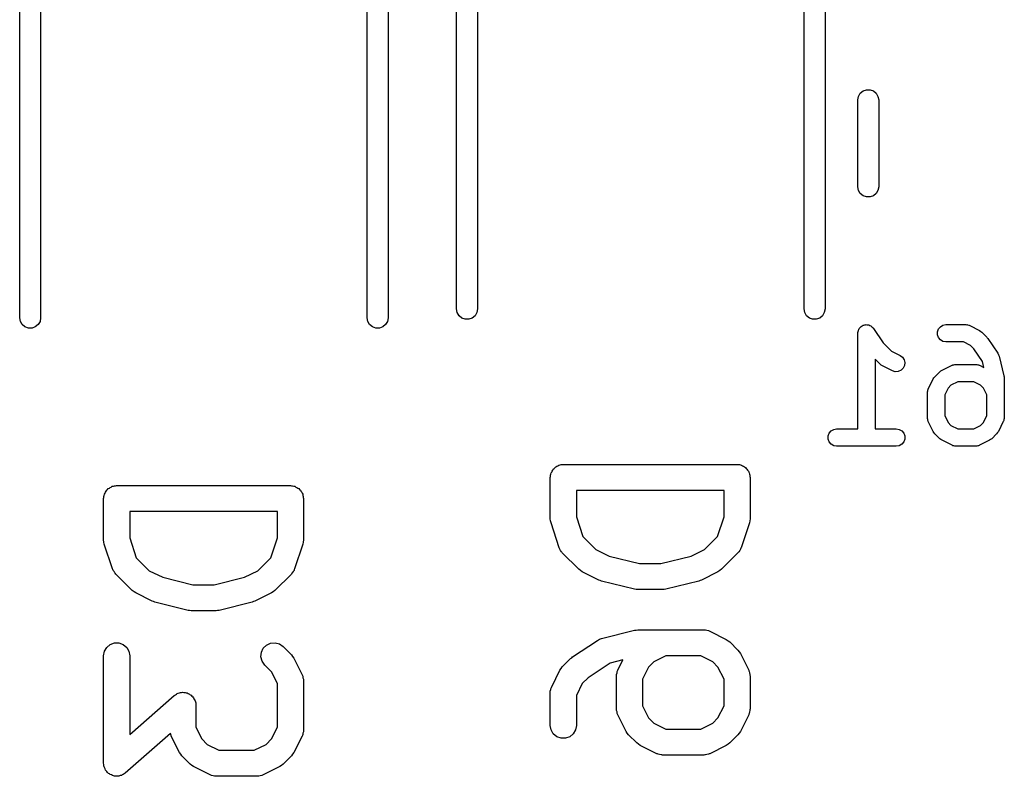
# Model space of a CAD drawing. Extents: x 93.7 to 160.2, y -161.6 to -97.7.
# Tile 9 of 30: x 144 to 149.6, y -161.6 to -157.3. Entities that reach past the tile are written whole.
import ezdxf

# ---------------------------------------------------------------- set-up
doc = ezdxf.new("R2010")
doc.units = 0
doc.header["$MEASUREMENT"] = 0
doc.layers.add('BLACK', color=7, linetype='CONTINUOUS')

msp = doc.modelspace()

# ---------------------------------------------------------------- linework, layer by layer
at = {"layer": 'Black'}
for p, q in [((146.49, -158.929), (146.49, -155.029)), ((148.61, -155.029), (148.61, -158.929)), ((143.975, -158.98), (143.975, -155.08)), ((146.095, -155.08), (146.095, -158.98)), ((146.61, -155.089), (146.61, -158.929)), ((148.49, -158.929), (148.49, -155.089)), ((144.095, -155.14), (144.095, -158.98)), ((145.975, -158.98), (145.975, -155.14)), ((148.799, -157.725), (148.802, -157.705)), ((148.802, -157.705), (148.813, -157.687)), ((148.813, -157.687), (148.829, -157.673)), ((148.829, -157.673), (148.848, -157.666)), ((148.848, -157.666), (148.869, -157.666)), ((148.869, -157.666), (148.889, -157.673)), ((148.889, -157.673), (148.905, -157.687)), ((148.905, -157.687), (148.915, -157.705)), ((148.915, -157.705), (148.919, -157.725)), ((148.799, -158.225), (148.799, -157.725)), ((148.919, -157.725), (148.919, -158.225)), ((148.802, -158.246), (148.799, -158.225)), ((148.813, -158.264), (148.802, -158.246)), ((148.829, -158.277), (148.813, -158.264)), ((148.848, -158.284), (148.829, -158.277)), ((148.889, -158.277), (148.869, -158.284)), ((148.905, -158.264), (148.889, -158.277)), ((148.915, -158.246), (148.905, -158.264)), ((148.919, -158.225), (148.915, -158.246)), ((148.869, -158.284), (148.848, -158.284)), ((146.493, -158.95), (146.49, -158.929)), ((146.504, -158.968), (146.493, -158.95)), ((146.606, -158.95), (146.596, -158.968)), ((146.61, -158.929), (146.606, -158.95)), ((148.493, -158.95), (148.49, -158.929)), ((148.504, -158.968), (148.493, -158.95)), ((148.606, -158.95), (148.596, -158.968)), ((148.61, -158.929), (148.606, -158.95)), ((143.979, -159.001), (143.975, -158.98)), ((143.989, -159.019), (143.979, -159.001)), ((144.092, -159.001), (144.081, -159.019)), ((144.095, -158.98), (144.092, -159.001)), ((145.979, -159.001), (145.975, -158.98)), ((145.989, -159.019), (145.979, -159.001)), ((146.092, -159.001), (146.081, -159.019)), ((146.095, -158.98), (146.092, -159.001)), ((146.52, -158.981), (146.504, -158.968)), ((146.539, -158.988), (146.52, -158.981)), ((146.56, -158.988), (146.539, -158.988)), ((146.58, -158.981), (146.56, -158.988)), ((146.596, -158.968), (146.58, -158.981)), ((148.52, -158.981), (148.504, -158.968)), ((148.539, -158.988), (148.52, -158.981)), ((148.56, -158.988), (148.539, -158.988)), ((148.58, -158.981), (148.56, -158.988)), ((148.596, -158.968), (148.58, -158.981)), ((144.005, -159.032), (143.989, -159.019)), ((144.025, -159.039), (144.005, -159.032)), ((144.046, -159.039), (144.025, -159.039)), ((144.065, -159.032), (144.046, -159.039)), ((144.081, -159.019), (144.065, -159.032)), ((146.005, -159.032), (145.989, -159.019)), ((146.025, -159.039), (146.005, -159.032)), ((146.046, -159.039), (146.025, -159.039)), ((146.065, -159.032), (146.046, -159.039)), ((146.081, -159.019), (146.065, -159.032)), ((148.799, -159.064), (148.801, -159.058)), ((148.799, -159.066), (148.799, -159.064)), ((148.799, -159.069), (148.799, -159.066)), ((148.799, -159.619), (148.799, -159.069)), ((148.801, -159.058), (148.802, -159.052)), ((148.802, -159.052), (148.803, -159.05)), ((148.803, -159.05), (148.804, -159.047)), ((148.804, -159.047), (148.807, -159.042)), ((148.807, -159.042), (148.81, -159.037)), ((148.81, -159.037), (148.813, -159.035)), ((148.813, -159.035), (148.814, -159.033)), ((148.814, -159.033), (148.819, -159.03)), ((148.819, -159.03), (148.824, -159.026)), ((148.824, -159.026), (148.826, -159.025)), ((148.826, -159.025), (148.829, -159.023)), ((148.829, -159.023), (148.834, -159.022)), ((148.834, -159.022), (148.84, -159.02)), ((148.84, -159.02), (148.843, -159.02)), ((148.843, -159.02), (148.846, -159.019)), ((148.846, -159.019), (148.851, -159.02)), ((148.851, -159.02), (148.857, -159.02)), ((148.857, -159.02), (148.86, -159.021)), ((148.86, -159.021), (148.863, -159.021)), ((148.863, -159.021), (148.868, -159.024)), ((148.868, -159.024), (148.874, -159.026)), ((148.874, -159.026), (148.876, -159.028)), ((148.876, -159.028), (148.878, -159.029)), ((148.878, -159.029), (148.882, -159.033)), ((148.882, -159.033), (148.887, -159.037)), ((148.887, -159.037), (148.888, -159.039)), ((148.888, -159.039), (148.89, -159.041)), ((148.89, -159.041), (148.945, -159.123)), ((149.257, -159.06), (149.263, -159.044)), ((149.257, -159.078), (149.257, -159.06)), ((149.263, -159.044), (149.274, -159.031)), ((149.274, -159.031), (149.289, -159.022)), ((149.289, -159.022), (149.306, -159.019)), ((149.306, -159.019), (149.42, -159.019)), ((149.42, -159.019), (149.423, -159.02)), ((149.423, -159.02), (149.426, -159.019)), ((149.426, -159.019), (149.431, -159.021)), ((149.431, -159.021), (149.437, -159.022)), ((149.437, -159.022), (149.44, -159.023)), ((149.44, -159.023), (149.443, -159.024)), ((149.443, -159.024), (149.5, -159.053)), ((149.5, -159.053), (149.506, -159.058)), ((149.506, -159.058), (149.513, -159.062)), ((149.513, -159.062), (149.541, -159.091)), ((148.945, -159.123), (148.993, -159.171)), ((149.263, -159.094), (149.257, -159.078)), ((149.274, -159.107), (149.263, -159.094)), ((149.289, -159.116), (149.274, -159.107)), ((149.306, -159.119), (149.289, -159.116)), ((149.408, -159.119), (149.306, -159.119)), ((149.448, -159.139), (149.408, -159.119)), ((149.541, -159.091), (149.544, -159.095)), ((149.544, -159.095), (149.547, -159.098)), ((149.547, -159.098), (149.605, -159.184)), ((148.993, -159.171), (149.043, -159.196)), ((149.467, -159.158), (149.448, -159.139)), ((149.517, -159.232), (149.467, -159.158)), ((149.605, -159.184), (149.608, -159.192)), ((148.928, -159.247), (148.899, -159.218)), ((148.899, -159.218), (148.899, -159.619)), ((149.043, -159.196), (149.056, -159.206)), ((149.056, -159.206), (149.066, -159.221)), ((149.066, -159.221), (149.07, -159.237)), ((149.07, -159.237), (149.068, -159.255)), ((149.525, -159.265), (149.517, -159.232)), ((149.608, -159.192), (149.612, -159.2)), ((149.612, -159.2), (149.64, -159.314)), ((148.934, -159.252), (148.928, -159.247)), ((148.941, -159.257), (148.934, -159.252)), ((148.998, -159.285), (148.941, -159.257)), ((149.014, -159.29), (148.998, -159.285)), ((149.032, -159.289), (149.014, -159.29)), ((149.048, -159.282), (149.032, -159.289)), ((149.06, -159.27), (149.048, -159.282)), ((149.068, -159.255), (149.06, -159.27)), ((149.242, -159.319), (149.271, -159.291)), ((149.271, -159.291), (149.277, -159.286)), ((149.277, -159.286), (149.284, -159.281)), ((149.284, -159.281), (149.341, -159.253)), ((149.341, -159.253), (149.343, -159.252)), ((149.343, -159.252), (149.346, -159.251)), ((149.346, -159.251), (149.352, -159.25)), ((149.352, -159.25), (149.357, -159.248)), ((149.357, -159.248), (149.36, -159.248)), ((149.36, -159.248), (149.363, -159.248)), ((149.363, -159.248), (149.477, -159.248)), ((149.477, -159.248), (149.48, -159.248)), ((149.48, -159.248), (149.483, -159.248)), ((149.483, -159.248), (149.489, -159.25)), ((149.489, -159.25), (149.494, -159.251)), ((149.494, -159.251), (149.497, -159.252)), ((149.497, -159.252), (149.5, -159.253)), ((149.5, -159.253), (149.525, -159.265)), ((149.204, -159.39), (149.233, -159.332)), ((149.233, -159.332), (149.237, -159.326)), ((149.237, -159.326), (149.242, -159.319)), ((149.375, -159.348), (149.335, -159.367)), ((149.466, -159.348), (149.375, -159.348)), ((149.505, -159.367), (149.466, -159.348)), ((149.64, -159.314), (149.641, -159.32)), ((149.641, -159.32), (149.642, -159.326)), ((149.642, -159.326), (149.642, -159.555)), ((149.199, -159.406), (149.201, -159.401)), ((149.199, -159.409), (149.199, -159.406)), ((149.199, -159.412), (149.199, -159.409)), ((149.199, -159.555), (149.199, -159.412)), ((149.201, -159.401), (149.202, -159.395)), ((149.202, -159.395), (149.203, -159.392)), ((149.203, -159.392), (149.204, -159.39)), ((149.318, -159.384), (149.299, -159.424)), ((149.335, -159.367), (149.318, -159.384)), ((149.522, -159.384), (149.505, -159.367)), ((149.542, -159.424), (149.522, -159.384)), ((149.299, -159.424), (149.299, -159.543)), ((149.542, -159.543), (149.542, -159.424)), ((149.199, -159.558), (149.199, -159.555)), ((149.199, -159.56), (149.199, -159.558)), ((149.201, -159.566), (149.199, -159.56)), ((149.202, -159.572), (149.201, -159.566)), ((149.203, -159.574), (149.202, -159.572)), ((149.204, -159.577), (149.203, -159.574)), ((149.233, -159.634), (149.204, -159.577)), ((149.299, -159.543), (149.318, -159.582)), ((149.318, -159.582), (149.335, -159.599)), ((149.505, -159.599), (149.522, -159.582)), ((149.522, -159.582), (149.542, -159.543)), ((149.636, -159.577), (149.608, -159.634)), ((149.637, -159.574), (149.636, -159.577)), ((149.639, -159.572), (149.637, -159.574)), ((149.64, -159.566), (149.639, -159.572)), ((149.641, -159.56), (149.64, -159.566)), ((149.642, -159.555), (149.641, -159.558)), ((149.641, -159.558), (149.641, -159.56)), ((148.634, -159.644), (148.645, -159.631)), ((148.645, -159.631), (148.66, -159.622)), ((148.66, -159.622), (148.677, -159.619)), ((148.677, -159.619), (148.799, -159.619)), ((148.899, -159.619), (149.02, -159.619)), ((149.02, -159.619), (149.037, -159.622)), ((149.037, -159.622), (149.052, -159.631)), ((149.052, -159.631), (149.063, -159.644)), ((149.237, -159.641), (149.233, -159.634)), ((149.335, -159.599), (149.375, -159.619)), ((149.375, -159.619), (149.466, -159.619)), ((149.466, -159.619), (149.505, -159.599)), ((149.608, -159.634), (149.603, -159.641)), ((148.628, -159.66), (148.634, -159.644)), ((148.628, -159.678), (148.628, -159.66)), ((148.634, -159.694), (148.628, -159.678)), ((148.645, -159.707), (148.634, -159.694)), ((149.063, -159.694), (149.052, -159.707)), ((149.063, -159.644), (149.069, -159.66)), ((149.069, -159.678), (149.063, -159.694)), ((149.069, -159.66), (149.069, -159.678)), ((149.242, -159.647), (149.237, -159.641)), ((149.271, -159.676), (149.242, -159.647)), ((149.277, -159.68), (149.271, -159.676)), ((149.284, -159.685), (149.277, -159.68)), ((149.341, -159.714), (149.284, -159.685)), ((149.557, -159.685), (149.5, -159.714)), ((149.563, -159.68), (149.557, -159.685)), ((149.57, -159.676), (149.563, -159.68)), ((149.598, -159.647), (149.57, -159.676)), ((149.603, -159.641), (149.598, -159.647)), ((148.66, -159.716), (148.645, -159.707)), ((148.677, -159.719), (148.66, -159.716)), ((149.02, -159.719), (148.677, -159.719)), ((149.037, -159.716), (149.02, -159.719)), ((149.052, -159.707), (149.037, -159.716)), ((149.343, -159.715), (149.341, -159.714)), ((149.346, -159.716), (149.343, -159.715)), ((149.352, -159.717), (149.346, -159.716)), ((149.357, -159.719), (149.352, -159.717)), ((149.36, -159.719), (149.357, -159.719)), ((149.363, -159.719), (149.36, -159.719)), ((149.477, -159.719), (149.363, -159.719)), ((149.48, -159.719), (149.477, -159.719)), ((149.483, -159.719), (149.48, -159.719)), ((149.489, -159.717), (149.483, -159.719)), ((149.494, -159.716), (149.489, -159.717)), ((149.497, -159.715), (149.494, -159.716)), ((149.5, -159.714), (149.497, -159.715)), ((147.037, -159.868), (147.039, -159.862)), ((147.039, -159.862), (147.043, -159.857)), ((147.043, -159.857), (147.046, -159.851)), ((147.046, -159.851), (147.051, -159.847)), ((147.051, -159.847), (147.056, -159.842)), ((147.056, -159.842), (147.061, -159.838)), ((147.061, -159.838), (147.066, -159.834)), ((147.066, -159.834), (147.072, -159.832)), ((147.072, -159.832), (147.078, -159.829)), ((147.078, -159.829), (147.085, -159.827)), ((147.085, -159.827), (147.091, -159.825)), ((147.091, -159.825), (147.097, -159.825)), ((147.097, -159.825), (147.104, -159.824)), ((147.104, -159.824), (148.104, -159.824)), ((148.104, -159.824), (148.11, -159.825)), ((148.11, -159.825), (148.117, -159.825)), ((148.117, -159.825), (148.123, -159.827)), ((148.123, -159.827), (148.129, -159.829)), ((148.129, -159.829), (148.135, -159.832)), ((148.135, -159.832), (148.141, -159.834)), ((148.141, -159.834), (148.146, -159.838)), ((148.146, -159.838), (148.152, -159.842)), ((148.152, -159.842), (148.156, -159.847)), ((148.156, -159.847), (148.161, -159.851)), ((148.161, -159.851), (148.164, -159.857)), ((148.164, -159.857), (148.169, -159.862)), ((148.169, -159.862), (148.171, -159.868)), ((147.029, -159.899), (147.03, -159.893)), ((147.029, -160.137), (147.029, -159.899)), ((147.03, -159.886), (147.032, -159.88)), ((147.03, -159.893), (147.03, -159.886)), ((147.032, -159.88), (147.033, -159.873)), ((147.033, -159.873), (147.037, -159.868)), ((148.171, -159.868), (148.174, -159.873)), ((148.174, -159.873), (148.175, -159.88)), ((148.175, -159.88), (148.178, -159.886)), ((148.178, -159.886), (148.178, -159.893)), ((148.178, -159.893), (148.179, -159.899)), ((148.179, -159.899), (148.179, -160.137)), ((144.468, -159.983), (144.473, -159.978)), ((144.473, -159.978), (144.476, -159.973)), ((144.476, -159.973), (144.481, -159.969)), ((144.481, -159.969), (144.485, -159.963)), ((144.485, -159.963), (144.491, -159.96)), ((144.491, -159.96), (144.496, -159.956)), ((144.496, -159.956), (144.502, -159.954)), ((144.502, -159.954), (144.508, -159.95)), ((144.508, -159.95), (144.514, -159.949)), ((144.514, -159.949), (144.52, -159.947)), ((144.52, -159.947), (144.527, -159.947)), ((144.527, -159.947), (144.533, -159.946)), ((144.533, -159.946), (145.533, -159.946)), ((145.533, -159.946), (145.54, -159.947)), ((145.54, -159.947), (145.546, -159.947)), ((145.546, -159.947), (145.552, -159.949)), ((145.552, -159.949), (145.559, -159.95)), ((145.559, -159.95), (145.565, -159.954)), ((145.565, -159.954), (145.571, -159.956)), ((145.571, -159.956), (145.576, -159.96)), ((145.576, -159.96), (145.581, -159.963)), ((145.581, -159.963), (145.586, -159.969)), ((145.586, -159.969), (145.591, -159.973)), ((145.591, -159.973), (145.594, -159.978)), ((145.594, -159.978), (145.598, -159.983)), ((147.179, -159.974), (147.179, -160.125)), ((148.029, -159.974), (147.179, -159.974)), ((148.029, -160.125), (148.029, -159.974)), ((144.458, -160.021), (144.459, -160.014)), ((144.458, -160.259), (144.458, -160.021)), ((144.459, -160.008), (144.462, -160.002)), ((144.459, -160.014), (144.459, -160.008)), ((144.462, -160.002), (144.463, -159.995)), ((144.463, -159.995), (144.466, -159.99)), ((144.466, -159.99), (144.468, -159.983)), ((145.598, -159.983), (145.6, -159.99)), ((145.6, -159.99), (145.604, -159.995)), ((145.604, -159.995), (145.605, -160.002)), ((145.605, -160.002), (145.607, -160.008)), ((145.607, -160.008), (145.607, -160.014)), ((145.607, -160.014), (145.608, -160.021)), ((145.608, -160.021), (145.608, -160.259)), ((144.608, -160.096), (144.608, -160.247)), ((145.458, -160.096), (144.608, -160.096)), ((145.458, -160.247), (145.458, -160.096)), ((147.031, -160.149), (147.029, -160.137)), ((147.033, -160.161), (147.031, -160.149)), ((147.179, -160.125), (147.217, -160.239)), ((147.991, -160.239), (148.029, -160.125)), ((148.177, -160.149), (148.175, -160.161)), ((148.179, -160.137), (148.177, -160.149)), ((147.08, -160.304), (147.033, -160.161)), ((148.175, -160.161), (148.127, -160.304)), ((144.46, -160.271), (144.458, -160.259)), ((144.608, -160.247), (144.646, -160.361)), ((145.42, -160.361), (145.458, -160.247)), ((145.608, -160.259), (145.606, -160.271)), ((147.217, -160.239), (147.291, -160.314)), ((147.916, -160.314), (147.991, -160.239)), ((144.462, -160.283), (144.46, -160.271)), ((144.51, -160.426), (144.462, -160.283)), ((145.604, -160.283), (145.557, -160.426)), ((145.606, -160.271), (145.604, -160.283)), ((147.082, -160.308), (147.08, -160.304)), ((147.083, -160.312), (147.082, -160.308)), ((147.088, -160.319), (147.083, -160.312)), ((147.093, -160.327), (147.088, -160.319)), ((147.291, -160.314), (147.368, -160.352)), ((147.839, -160.352), (147.916, -160.314)), ((148.119, -160.319), (148.115, -160.327)), ((148.124, -160.312), (148.119, -160.319)), ((148.125, -160.307), (148.124, -160.312)), ((148.127, -160.304), (148.125, -160.307)), ((144.646, -160.361), (144.721, -160.436)), ((145.346, -160.436), (145.42, -160.361)), ((147.096, -160.329), (147.093, -160.327)), ((147.098, -160.333), (147.096, -160.329)), ((147.194, -160.428), (147.098, -160.333)), ((147.368, -160.352), (147.542, -160.395)), ((147.666, -160.395), (147.839, -160.352)), ((148.109, -160.333), (148.014, -160.428)), ((148.112, -160.329), (148.109, -160.333)), ((148.115, -160.327), (148.112, -160.329)), ((144.512, -160.429), (144.51, -160.426)), ((144.513, -160.434), (144.512, -160.429)), ((145.555, -160.429), (145.554, -160.434)), ((145.557, -160.426), (145.555, -160.429)), ((147.203, -160.435), (147.194, -160.428)), ((147.542, -160.395), (147.666, -160.395)), ((148.014, -160.428), (148.004, -160.435)), ((144.518, -160.441), (144.513, -160.434)), ((144.522, -160.449), (144.518, -160.441)), ((144.525, -160.451), (144.522, -160.449)), ((144.528, -160.455), (144.525, -160.451)), ((144.623, -160.55), (144.528, -160.455)), ((144.721, -160.436), (144.798, -160.474)), ((144.798, -160.474), (144.971, -160.517)), ((145.095, -160.517), (145.269, -160.474)), ((145.269, -160.474), (145.346, -160.436)), ((145.539, -160.455), (145.443, -160.55)), ((145.541, -160.451), (145.539, -160.455)), ((145.544, -160.449), (145.541, -160.451)), ((145.549, -160.441), (145.544, -160.449)), ((145.554, -160.434), (145.549, -160.441)), ((147.213, -160.442), (147.203, -160.435)), ((147.308, -160.49), (147.213, -160.442)), ((147.994, -160.442), (147.899, -160.49)), ((148.004, -160.435), (147.994, -160.442)), ((144.971, -160.517), (145.095, -160.517)), ((147.316, -160.492), (147.308, -160.49)), ((147.324, -160.496), (147.316, -160.492)), ((147.514, -160.543), (147.324, -160.496)), ((147.523, -160.544), (147.514, -160.543)), ((147.532, -160.545), (147.523, -160.544)), ((147.675, -160.545), (147.532, -160.545)), ((147.684, -160.544), (147.675, -160.545)), ((147.693, -160.543), (147.684, -160.544)), ((147.884, -160.496), (147.693, -160.543)), ((147.891, -160.492), (147.884, -160.496)), ((147.899, -160.49), (147.891, -160.492)), ((144.633, -160.557), (144.623, -160.55)), ((144.643, -160.564), (144.633, -160.557)), ((144.738, -160.612), (144.643, -160.564)), ((145.424, -160.564), (145.329, -160.612)), ((145.434, -160.557), (145.424, -160.564)), ((145.443, -160.55), (145.434, -160.557)), ((144.746, -160.614), (144.738, -160.612)), ((144.753, -160.618), (144.746, -160.614)), ((144.944, -160.665), (144.753, -160.618)), ((145.313, -160.618), (145.123, -160.665)), ((145.321, -160.614), (145.313, -160.618)), ((145.329, -160.612), (145.321, -160.614)), ((144.953, -160.666), (144.944, -160.665)), ((144.962, -160.667), (144.953, -160.666)), ((145.105, -160.667), (144.962, -160.667)), ((145.114, -160.666), (145.105, -160.667)), ((145.123, -160.665), (145.114, -160.666)), ((147.312, -160.831), (147.324, -160.826)), ((147.324, -160.826), (147.514, -160.779)), ((147.514, -160.779), (147.523, -160.778)), ((147.523, -160.778), (147.532, -160.776)), ((147.532, -160.776), (147.913, -160.776)), ((147.913, -160.776), (147.918, -160.777)), ((147.918, -160.777), (147.922, -160.777)), ((147.922, -160.777), (147.93, -160.779)), ((147.93, -160.779), (147.939, -160.781)), ((147.939, -160.781), (147.943, -160.783)), ((147.943, -160.783), (147.947, -160.784)), ((147.947, -160.784), (148.042, -160.832)), ((144.463, -160.9), (144.476, -160.878)), ((144.476, -160.878), (144.496, -160.861)), ((144.496, -160.861), (144.52, -160.852)), ((144.52, -160.852), (144.546, -160.852)), ((144.546, -160.852), (144.571, -160.861)), ((144.571, -160.861), (144.591, -160.878)), ((144.591, -160.878), (144.604, -160.9)), ((145.366, -160.906), (145.377, -160.883)), ((145.377, -160.883), (145.395, -160.864)), ((145.395, -160.864), (145.419, -160.853)), ((145.419, -160.853), (145.445, -160.851)), ((145.445, -160.851), (145.47, -160.858)), ((145.47, -160.858), (145.491, -160.873)), ((145.491, -160.873), (145.539, -160.92)), ((147.157, -160.932), (147.3, -160.837)), ((147.3, -160.837), (147.312, -160.831)), ((148.042, -160.832), (148.052, -160.839)), ((148.052, -160.839), (148.062, -160.846)), ((148.062, -160.846), (148.109, -160.894)), ((144.458, -160.926), (144.463, -160.9)), ((144.458, -161.545), (144.458, -160.926)), ((144.604, -160.9), (144.608, -160.926)), ((144.608, -160.926), (144.608, -161.379)), ((145.363, -160.932), (145.366, -160.906)), ((145.37, -160.957), (145.363, -160.932)), ((145.539, -160.92), (145.546, -160.93)), ((145.546, -160.93), (145.553, -160.94)), ((145.553, -160.94), (145.6, -161.035)), ((147.098, -160.989), (147.146, -160.941)), ((147.146, -160.941), (147.152, -160.937)), ((147.152, -160.937), (147.157, -160.932)), ((147.693, -160.926), (147.624, -160.961)), ((147.896, -160.926), (147.693, -160.926)), ((147.964, -160.961), (147.896, -160.926)), ((148.109, -160.894), (148.116, -160.903)), ((148.116, -160.903), (148.123, -160.913)), ((148.123, -160.913), (148.171, -161.008)), ((145.385, -160.979), (145.37, -160.957)), ((145.424, -161.018), (145.385, -160.979)), ((147.084, -161.008), (147.091, -160.999)), ((147.091, -160.999), (147.098, -160.989)), ((147.373, -160.969), (147.247, -161.053)), ((147.447, -160.95), (147.373, -160.969)), ((147.418, -161.008), (147.447, -160.95)), ((147.594, -160.991), (147.56, -161.06)), ((147.624, -160.961), (147.594, -160.991)), ((147.994, -160.991), (147.964, -160.961)), ((148.029, -161.06), (147.994, -160.991)), ((145.458, -161.086), (145.424, -161.018)), ((145.6, -161.035), (145.602, -161.039)), ((145.602, -161.039), (145.604, -161.043)), ((145.604, -161.043), (145.605, -161.052)), ((145.605, -161.052), (145.608, -161.06)), ((147.037, -161.104), (147.084, -161.008)), ((147.247, -161.053), (147.213, -161.086)), ((147.41, -161.033), (147.413, -161.025)), ((147.41, -161.038), (147.41, -161.033)), ((147.41, -161.042), (147.41, -161.038)), ((147.41, -161.232), (147.41, -161.042)), ((147.413, -161.025), (147.414, -161.016)), ((147.414, -161.016), (147.416, -161.012)), ((147.416, -161.012), (147.418, -161.008)), ((148.171, -161.008), (148.172, -161.012)), ((148.172, -161.012), (148.174, -161.016)), ((148.174, -161.016), (148.176, -161.025)), ((148.176, -161.025), (148.178, -161.033)), ((148.178, -161.033), (148.178, -161.038)), ((148.178, -161.038), (148.179, -161.042)), ((148.179, -161.042), (148.179, -161.232)), ((145.458, -161.337), (145.458, -161.086)), ((145.608, -161.06), (145.608, -161.064)), ((145.608, -161.064), (145.608, -161.069)), ((145.608, -161.069), (145.608, -161.354)), ((147.032, -161.12), (147.033, -161.111)), ((147.033, -161.111), (147.035, -161.108)), ((147.035, -161.108), (147.037, -161.104)), ((147.213, -161.086), (147.179, -161.155)), ((147.56, -161.06), (147.56, -161.215)), ((148.029, -161.215), (148.029, -161.06)), ((144.608, -161.379), (144.865, -161.155)), ((144.865, -161.155), (144.871, -161.151)), ((144.871, -161.151), (144.877, -161.146)), ((144.877, -161.146), (144.882, -161.144)), ((144.882, -161.144), (144.887, -161.141)), ((144.887, -161.141), (144.894, -161.14)), ((144.894, -161.14), (144.901, -161.138)), ((144.901, -161.138), (144.907, -161.138)), ((144.907, -161.138), (144.913, -161.136)), ((144.913, -161.136), (144.92, -161.138)), ((144.92, -161.138), (144.927, -161.138)), ((144.927, -161.138), (144.933, -161.14)), ((144.933, -161.14), (144.938, -161.14)), ((144.938, -161.14), (144.945, -161.144)), ((144.945, -161.144), (144.952, -161.146)), ((144.952, -161.146), (144.956, -161.15)), ((144.956, -161.15), (144.961, -161.153)), ((144.961, -161.153), (144.966, -161.159)), ((144.966, -161.159), (144.972, -161.163)), ((144.972, -161.163), (144.975, -161.168)), ((144.975, -161.168), (144.978, -161.173)), ((147.029, -161.129), (147.032, -161.12)), ((147.029, -161.133), (147.029, -161.129)), ((147.029, -161.137), (147.029, -161.133)), ((147.029, -161.328), (147.029, -161.137)), ((147.179, -161.155), (147.179, -161.328)), ((144.978, -161.173), (144.981, -161.179)), ((144.981, -161.179), (144.985, -161.186)), ((144.985, -161.186), (144.986, -161.191)), ((144.986, -161.191), (144.988, -161.197)), ((144.988, -161.197), (144.988, -161.204)), ((144.988, -161.204), (144.989, -161.211)), ((144.989, -161.211), (144.989, -161.337)), ((147.56, -161.215), (147.594, -161.283)), ((147.994, -161.283), (148.029, -161.215)), ((147.41, -161.237), (147.41, -161.232)), ((147.41, -161.241), (147.41, -161.237)), ((147.413, -161.249), (147.41, -161.241)), ((147.414, -161.258), (147.413, -161.249)), ((147.416, -161.262), (147.414, -161.258)), ((147.418, -161.266), (147.416, -161.262)), ((147.465, -161.361), (147.418, -161.266)), ((148.171, -161.266), (148.123, -161.361)), ((148.172, -161.262), (148.171, -161.266)), ((148.174, -161.258), (148.172, -161.262)), ((148.176, -161.249), (148.174, -161.258)), ((148.178, -161.241), (148.176, -161.249)), ((148.179, -161.232), (148.178, -161.237)), ((148.178, -161.237), (148.178, -161.241)), ((144.989, -161.337), (145.023, -161.405)), ((145.424, -161.405), (145.458, -161.337)), ((147.033, -161.353), (147.029, -161.328)), ((147.179, -161.328), (147.174, -161.353)), ((147.594, -161.283), (147.624, -161.314)), ((147.624, -161.314), (147.693, -161.348)), ((147.896, -161.348), (147.964, -161.314)), ((147.964, -161.314), (147.994, -161.283)), ((144.843, -161.374), (144.583, -161.601)), ((144.844, -161.38), (144.843, -161.374)), ((144.846, -161.384), (144.844, -161.38)), ((144.847, -161.388), (144.846, -161.384)), ((144.895, -161.483), (144.847, -161.388)), ((145.6, -161.388), (145.553, -161.483)), ((145.602, -161.384), (145.6, -161.388)), ((145.604, -161.38), (145.602, -161.384)), ((145.605, -161.371), (145.604, -161.38)), ((145.608, -161.363), (145.605, -161.371)), ((145.608, -161.354), (145.608, -161.359)), ((145.608, -161.359), (145.608, -161.363)), ((147.046, -161.376), (147.033, -161.353)), ((147.066, -161.393), (147.046, -161.376)), ((147.091, -161.401), (147.066, -161.393)), ((147.141, -161.393), (147.117, -161.401)), ((147.161, -161.376), (147.141, -161.393)), ((147.174, -161.353), (147.161, -161.376)), ((147.472, -161.371), (147.465, -161.361)), ((147.479, -161.381), (147.472, -161.371)), ((147.527, -161.428), (147.479, -161.381)), ((147.693, -161.348), (147.896, -161.348)), ((148.109, -161.381), (148.062, -161.428)), ((148.116, -161.371), (148.109, -161.381)), ((148.123, -161.361), (148.116, -161.371)), ((145.023, -161.405), (145.054, -161.436)), ((145.054, -161.436), (145.122, -161.47)), ((145.325, -161.47), (145.394, -161.436)), ((145.394, -161.436), (145.424, -161.405)), ((147.117, -161.401), (147.091, -161.401)), ((147.537, -161.435), (147.527, -161.428)), ((147.546, -161.442), (147.537, -161.435)), ((147.642, -161.49), (147.546, -161.442)), ((148.042, -161.442), (147.947, -161.49)), ((148.052, -161.435), (148.042, -161.442)), ((148.062, -161.428), (148.052, -161.435)), ((144.902, -161.493), (144.895, -161.483)), ((144.909, -161.503), (144.902, -161.493)), ((144.956, -161.55), (144.909, -161.503)), ((145.122, -161.47), (145.325, -161.47)), ((145.539, -161.503), (145.491, -161.55)), ((145.546, -161.493), (145.539, -161.503)), ((145.553, -161.483), (145.546, -161.493)), ((147.646, -161.491), (147.642, -161.49)), ((147.65, -161.493), (147.646, -161.491)), ((147.658, -161.495), (147.65, -161.493)), ((147.667, -161.497), (147.658, -161.495)), ((147.671, -161.497), (147.667, -161.497)), ((147.675, -161.498), (147.671, -161.497)), ((147.913, -161.498), (147.675, -161.498)), ((147.918, -161.497), (147.913, -161.498)), ((147.922, -161.497), (147.918, -161.497)), ((147.93, -161.495), (147.922, -161.497)), ((147.939, -161.493), (147.93, -161.495)), ((147.943, -161.491), (147.939, -161.493)), ((147.947, -161.49), (147.943, -161.491)), ((144.46, -161.552), (144.458, -161.545)), ((144.46, -161.559), (144.46, -161.552)), ((144.462, -161.565), (144.46, -161.559)), ((144.463, -161.57), (144.462, -161.565)), ((144.966, -161.557), (144.956, -161.55)), ((144.976, -161.564), (144.966, -161.557)), ((145.071, -161.612), (144.976, -161.564)), ((145.472, -161.564), (145.376, -161.612)), ((145.481, -161.557), (145.472, -161.564)), ((145.491, -161.55), (145.481, -161.557)), ((144.466, -161.577), (144.463, -161.57)), ((144.469, -161.584), (144.466, -161.577)), ((144.473, -161.588), (144.469, -161.584)), ((144.476, -161.593), (144.473, -161.588)), ((144.481, -161.598), (144.476, -161.593)), ((144.486, -161.603), (144.481, -161.598)), ((144.491, -161.606), (144.486, -161.603)), ((144.496, -161.61), (144.491, -161.606)), ((144.503, -161.612), (144.496, -161.61)), ((144.509, -161.616), (144.503, -161.612)), ((144.515, -161.617), (144.509, -161.616)), ((144.52, -161.619), (144.515, -161.617)), ((144.528, -161.619), (144.52, -161.619)), ((144.535, -161.62), (144.528, -161.619)), ((144.54, -161.619), (144.535, -161.62)), ((144.546, -161.619), (144.54, -161.619)), ((144.553, -161.616), (144.546, -161.619)), ((144.56, -161.615), (144.553, -161.616)), ((144.565, -161.612), (144.56, -161.615)), ((144.571, -161.61), (144.565, -161.612)), ((144.576, -161.605), (144.571, -161.61)), ((144.583, -161.601), (144.576, -161.605)), ((145.075, -161.613), (145.071, -161.612)), ((145.079, -161.615), (145.075, -161.613)), ((145.088, -161.617), (145.079, -161.615)), ((145.096, -161.619), (145.088, -161.617)), ((145.1, -161.619), (145.096, -161.619)), ((145.105, -161.62), (145.1, -161.619)), ((145.343, -161.62), (145.105, -161.62)), ((145.347, -161.619), (145.343, -161.62)), ((145.351, -161.619), (145.347, -161.619)), ((145.36, -161.617), (145.351, -161.619)), ((145.368, -161.615), (145.36, -161.617)), ((145.372, -161.613), (145.368, -161.615)), ((145.376, -161.612), (145.372, -161.613))]:
    msp.add_line(p, q, dxfattribs=at)

doc.saveas('drawing.dxf')
